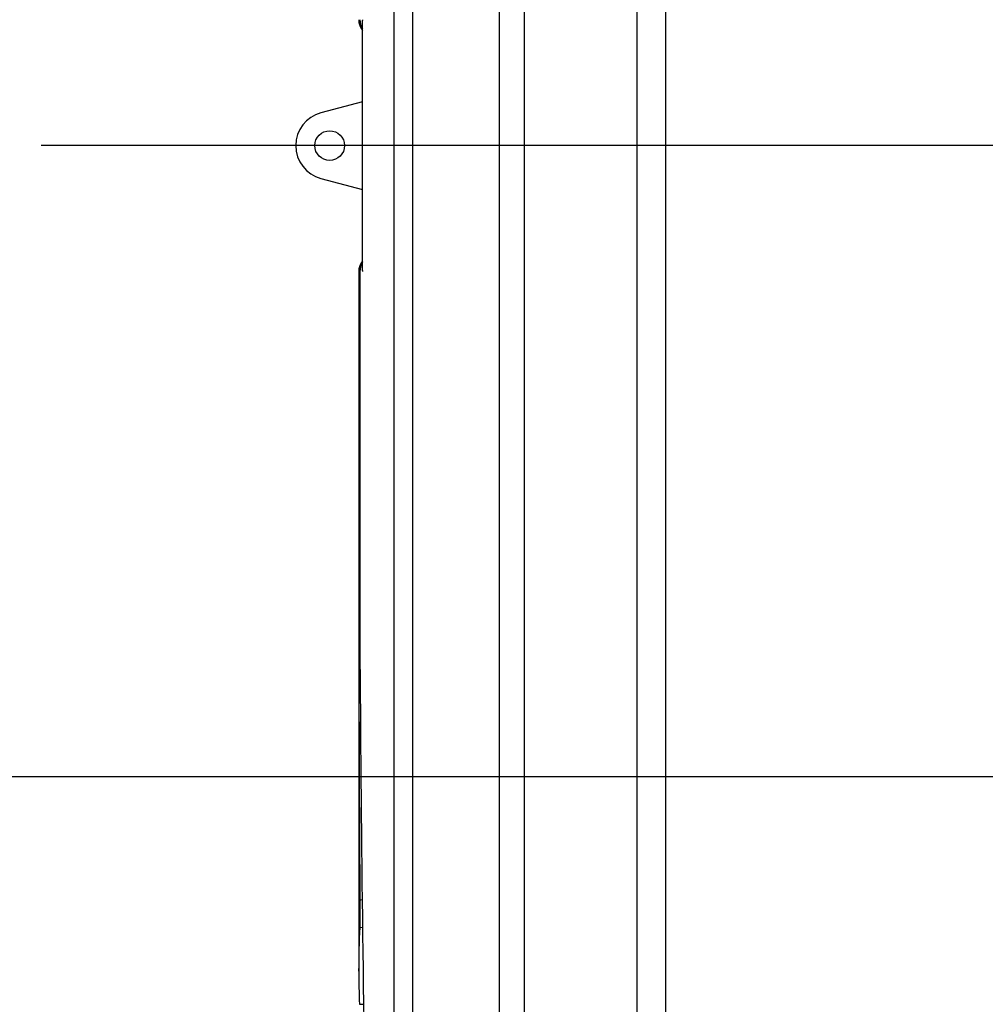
# Model space of a CAD drawing. Extents: x 17270 to 64146, y 4475 to 40036.
# Tile 39 of 53: x 33435 to 34574, y 34204 to 35366. Entities that reach past the tile are written whole.
import ezdxf

# ---------------------------------------------------------------- set-up
doc = ezdxf.new("R2010")
doc.units = 0
doc.layers.get('0').update_dxf_attribs({"linetype": 'CONTINUOUS'})

msp = doc.modelspace()

# ---------------------------------------------------------------- linework, layer by layer
at = {"color": 104, "linetype": 'Continuous'}
for p, q in [((34197, 36511.4), (34197, 33921.2)), ((33876.6, 36098.1), (33876.6, 33921.2)), ((34000.8, 36098.1), (34000.8, 33921.2)), ((34001, 33982.2), (34001, 36098.1)), ((34030.8, 33982.2), (34030.8, 36098.1)), ((34163.7, 33982.2), (34163.7, 36098.1)), ((33898.4, 35778.5), (33898.4, 33921.2)), ((33839.5, 35069.8), (33839.5, 35364.6)), ((33839.5, 35268.9), (33790.5, 35255.8)), ((50003.7, 35217.2), (33460.4, 35217.2)), ((33790.5, 35178.5), (33839.5, 35165.5)), ((33835.1, 35068.6), (33835.1, 34243.7)), ((33836.4, 35068.6), (33836.4, 34608.8)), ((33836.4, 34608.8), (33836.5, 34609.5)), ((33836.4, 34608.8), (33836.5, 34608.8)), ((33835.2, 34597), (33836.6, 34597)), ((33836.4, 34327.3), (33839.1, 34328.2)), ((33836.4, 34327.3), (33836.4, 34295.4)), ((33836.4, 34295.4), (33839.5, 34295.2)), ((33835.9, 34204.5), (33840.7, 34204.5))]:
    msp.add_line(p, q, dxfattribs=at)
at = {"color": 162, "linetype": 'Continuous'}
msp.add_line((33409.8, 34473.2), (46425.3, 34473.2), dxfattribs=at)
at = {"color": 104, "linetype": 'Continuous'}
msp.add_circle((33800.8, 35217.2), 17.5, dxfattribs=at)
for centre, radius, start, end in [((33855.1, 35365.7), 20, 180, 218.8879), ((33856.5, 35365.7), 20.1, 179.9827, 212.1007), ((33859.4, 35364.6), 19.9, 176.7216, 180.0021), ((33800.8, 35217.2), 40, 104.919, 255.081), ((33855.1, 35068.6), 20, 141.1121, 180), ((33856.5, 35068.6), 20.1, 147.8993, 180.0173), ((33856.5, 35068.6), 20.1, 147.8994, 180.0172), ((33859.4, 35069.8), 19.9, 180.0005, 183.2784), ((33954.2, 34590.9), 119.2, 171.3259, 177.0404), ((94913.7, 34734.7), 61078.6, 180.129183, 180.382201), ((34821.7, 34243.6), 986.7, 176.9941, 179.9941), ((34805.4, 34243.7), 970.3, 179.9972, 182.3159)]:
    msp.add_arc(centre, radius, start, end, dxfattribs=at)
msp.add_ellipse((36582.7, 32492.2), major_axis=(554.6, -13124.7), ratio=0.205037, start_param=4.541701, end_param=4.591453, dxfattribs=at)

doc.saveas('drawing.dxf')
